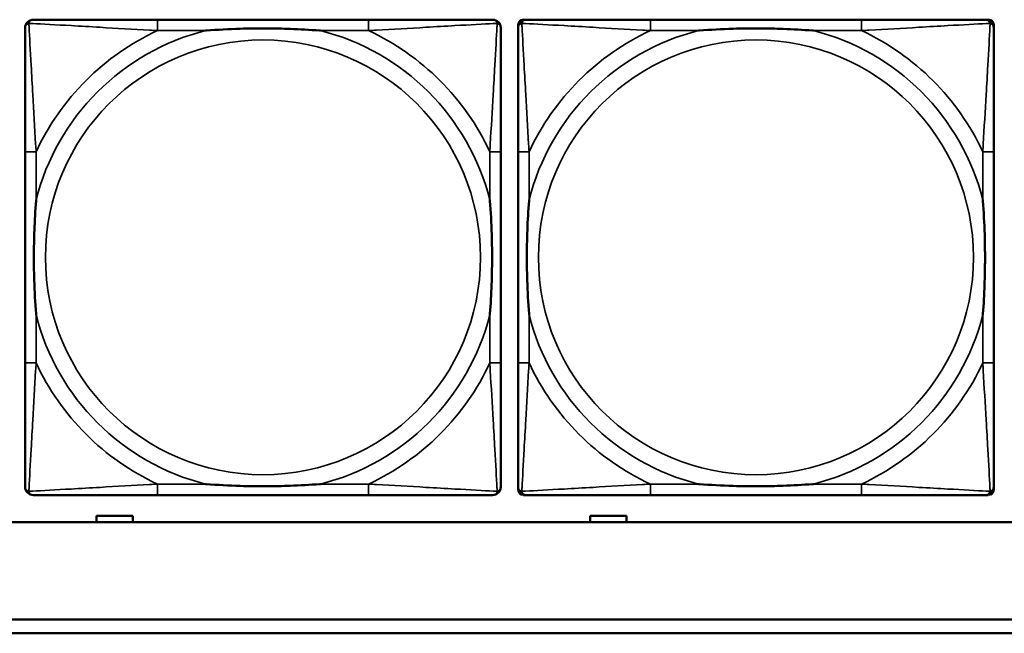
# Model space of a CAD drawing. Header units: inches. Extents: x -32 to 29.2, y -14.4 to 22.6.
# Tile 57 of 256: x -15 to -13.6, y -8.7 to -7.8. Entities that reach past the tile are written whole.
import ezdxf

# ---------------------------------------------------------------- set-up
doc = ezdxf.new("R2010")
doc.units = ezdxf.units.IN
doc.header["$MEASUREMENT"] = 0
doc.layers.add('Visible (ANSI)', color=7, linetype='Continuous', lineweight=50)
doc.layers.add('Visible Narrow (ANSI)', color=7, linetype='Continuous', lineweight=35)

msp = doc.modelspace()

# ---------------------------------------------------------------- linework, layer by layer
at = {"layer": 'Visible (ANSI)'}
for p, q in [((-14.4865, -7.8037), (-14.7904, -7.8037)), ((-14.271, -8.4808), (-14.271, -7.8115)), ((-14.2631, -7.8037), (-14.2592, -7.8037)), ((-13.7765, -7.8037), (-14.0804, -7.8037)), ((-13.5978, -7.8037), (-13.5938, -7.8037)), ((-13.586, -7.8115), (-13.586, -7.8155)), ((-14.981, -7.9942), (-14.981, -8.2982)), ((-14.296, -8.2982), (-14.296, -7.9942)), ((-14.271, -7.9942), (-14.271, -8.2982)), ((-13.586, -8.2982), (-13.586, -7.9942)), ((-13.586, -8.4769), (-13.586, -8.4808)), ((-14.7904, -8.4887), (-14.4865, -8.4887)), ((-13.5938, -8.4887), (-14.2631, -8.4887)), ((-14.0804, -8.4887), (-13.7765, -8.4887)), ((-14.8781, -8.528), (-14.8781, -8.5186)), ((-14.8781, -8.5186), (-14.8261, -8.5186)), ((-14.8261, -8.5186), (-14.8261, -8.528)), ((-14.1671, -8.528), (-14.1671, -8.5186)), ((-14.1671, -8.5186), (-14.1151, -8.5186)), ((-14.1151, -8.5186), (-14.1151, -8.528)), ((-5.0254, -8.528), (-27.8004, -8.528)), ((-16.0129, -8.668), (-5.0254, -8.668)), ((-5.0254, -8.688), (-16.0129, -8.688))]:
    msp.add_line(p, q, dxfattribs=at)
for centre, radius, start, end in [((-14.9692, -7.8155), 0.0118, 90, 180), ((-14.3078, -7.8155), 0.0118, 0, 90), ((-14.2592, -7.8155), 0.0118, 90, 180), ((-14.2631, -7.8115), 0.00787, 90, 180), ((-13.5978, -7.8155), 0.0118, 0, 90), ((-13.5938, -7.8115), 0.00787, 0, 90), ((-14.9692, -8.4769), 0.0118, 180, 270), ((-14.3078, -8.4769), 0.0118, 270, 360), ((-14.2592, -8.4769), 0.0118, 180, 270), ((-13.5978, -8.4769), 0.0118, 270, 360), ((-14.2631, -8.4808), 0.00787, 180, 270), ((-13.5938, -8.4808), 0.00787, 270, 0)]:
    msp.add_arc(centre, radius, start, end, dxfattribs=at)
for points, knots in [([(-14.7904, -7.8037), (-14.794, -7.8037), (-14.7976, -7.8037), (-14.8012, -7.8037), (-14.8344, -7.8037), (-14.8681, -7.8037), (-14.899, -7.8037), (-14.9259, -7.8037), (-14.9515, -7.8037), (-14.9649, -7.8037), (-14.9665, -7.8037), (-14.9679, -7.8037), (-14.9692, -7.8037)], [0, 0, 0, 0, 0.0272471, 0.0272471, 0.0272471, 0.2790553, 0.2790553, 0.2790553, 0.4988354, 0.4988354, 0.4988354, 0.5252205, 0.5252205, 0.5252205, 0.5252205]), ([(-14.3078, -7.8037), (-14.3227, -7.8037), (-14.3643, -7.8037), (-14.4049, -7.8037), (-14.4314, -7.8037), (-14.4593, -7.8037), (-14.4865, -7.8037)], [-0.5252205, -0.5252205, -0.5252205, -0.5252205, -0.20743, -0.20743, -0.20743, 0, 0, 0, 0]), ([(-14.0804, -7.8037), (-14.084, -7.8037), (-14.0876, -7.8037), (-14.0912, -7.8037), (-14.1244, -7.8037), (-14.1581, -7.8037), (-14.189, -7.8037), (-14.2159, -7.8037), (-14.2415, -7.8037), (-14.2549, -7.8037), (-14.2565, -7.8037), (-14.2579, -7.8037), (-14.2592, -7.8037)], [0, 0, 0, 0, 0.0272471, 0.0272471, 0.0272471, 0.2790553, 0.2790553, 0.2790553, 0.4988354, 0.4988354, 0.4988354, 0.5252205, 0.5252205, 0.5252205, 0.5252205]), ([(-13.5978, -7.8037), (-13.6127, -7.8037), (-13.6543, -7.8037), (-13.6949, -7.8037), (-13.7214, -7.8037), (-13.7493, -7.8037), (-13.7765, -7.8037)], [-0.5252205, -0.5252205, -0.5252205, -0.5252205, -0.20743, -0.20743, -0.20743, 0, 0, 0, 0]), ([(-14.981, -7.8155), (-14.981, -7.8304), (-14.981, -7.872), (-14.981, -7.9126), (-14.981, -7.9391), (-14.981, -7.967), (-14.981, -7.9942)], [-0.5252205, -0.5252205, -0.5252205, -0.5252205, -0.20743, -0.20743, -0.20743, 0, 0, 0, 0]), ([(-14.7212, -7.8194), (-14.7208, -7.8194), (-14.7203, -7.8194), (-14.7038, -7.8181), (-14.6878, -7.8173), (-14.6648, -7.8165), (-14.6581, -7.8164), (-14.649, -7.8163), (-14.6465, -7.8163), (-14.6424, -7.8163), (-14.6408, -7.8162), (-14.6377, -7.8162), (-14.6361, -7.8162), (-14.6326, -7.8163), (-14.6305, -7.8163), (-14.6243, -7.8163), (-14.6202, -7.8164), (-14.6105, -7.8166), (-14.6049, -7.8168), (-14.5851, -7.8175), (-14.5711, -7.8183), (-14.5566, -7.8194), (-14.5562, -7.8194), (-14.5557, -7.8194)], [-0.416114, -0.416114, -0.416114, -0.416114, -0.4127691, -0.4127691, -0.2896446, -0.2896446, -0.2388934, -0.2388934, -0.2201881, -0.2201881, -0.2080204, -0.2080204, -0.196499, -0.196499, -0.1809939, -0.1809939, -0.149741, -0.149741, -0.1073162, -0.1073162, 0, 0, 0.0033356, 0.0033356, 0.0033356, 0.0033356]), ([(-14.296, -7.9942), (-14.296, -7.9907), (-14.296, -7.9871), (-14.296, -7.9835), (-14.296, -7.9503), (-14.296, -7.9166), (-14.296, -7.8857), (-14.296, -7.8588), (-14.296, -7.8332), (-14.296, -7.8198), (-14.296, -7.8182), (-14.296, -7.8167), (-14.296, -7.8155)], [0, 0, 0, 0, 0.0272471, 0.0272471, 0.0272471, 0.2790553, 0.2790553, 0.2790553, 0.4988354, 0.4988354, 0.4988354, 0.5252205, 0.5252205, 0.5252205, 0.5252205]), ([(-14.271, -7.8155), (-14.271, -7.8304), (-14.271, -7.872), (-14.271, -7.9126), (-14.271, -7.9391), (-14.271, -7.967), (-14.271, -7.9942)], [-0.5252205, -0.5252205, -0.5252205, -0.5252205, -0.20743, -0.20743, -0.20743, 0, 0, 0, 0]), ([(-14.0112, -7.8194), (-14.0108, -7.8194), (-14.0103, -7.8194), (-13.9938, -7.8181), (-13.9778, -7.8173), (-13.9548, -7.8165), (-13.9481, -7.8164), (-13.939, -7.8163), (-13.9365, -7.8163), (-13.9324, -7.8163), (-13.9308, -7.8162), (-13.9277, -7.8162), (-13.9261, -7.8162), (-13.9226, -7.8163), (-13.9205, -7.8163), (-13.9143, -7.8163), (-13.9102, -7.8164), (-13.9005, -7.8166), (-13.8949, -7.8168), (-13.8751, -7.8175), (-13.8611, -7.8183), (-13.8466, -7.8194), (-13.8462, -7.8194), (-13.8457, -7.8194)], [-0.416114, -0.416114, -0.416114, -0.416114, -0.4127691, -0.4127691, -0.2896446, -0.2896446, -0.2388934, -0.2388934, -0.2201881, -0.2201881, -0.2080204, -0.2080204, -0.196499, -0.196499, -0.1809939, -0.1809939, -0.149741, -0.149741, -0.1073162, -0.1073162, 0, 0, 0.0033356, 0.0033356, 0.0033356, 0.0033356]), ([(-13.586, -7.9942), (-13.586, -7.9907), (-13.586, -7.9871), (-13.586, -7.9835), (-13.586, -7.9503), (-13.586, -7.9166), (-13.586, -7.8857), (-13.586, -7.8588), (-13.586, -7.8332), (-13.586, -7.8198), (-13.586, -7.8182), (-13.586, -7.8167), (-13.586, -7.8155)], [0, 0, 0, 0, 0.0272471, 0.0272471, 0.0272471, 0.2790553, 0.2790553, 0.2790553, 0.4988354, 0.4988354, 0.4988354, 0.5252205, 0.5252205, 0.5252205, 0.5252205]), ([(-14.9652, -8.2289), (-14.9653, -8.2285), (-14.9653, -8.2281), (-14.9666, -8.2116), (-14.9674, -8.1955), (-14.9681, -8.1725), (-14.9683, -8.1658), (-14.9684, -8.1567), (-14.9684, -8.1542), (-14.9684, -8.1501), (-14.9684, -8.1485), (-14.9684, -8.1454), (-14.9684, -8.1439), (-14.9684, -8.1403), (-14.9684, -8.1382), (-14.9683, -8.1321), (-14.9683, -8.1279), (-14.9681, -8.1182), (-14.9679, -8.1126), (-14.9672, -8.0928), (-14.9664, -8.0788), (-14.9653, -8.0643), (-14.9653, -8.0639), (-14.9652, -8.0634)], [-0.416114, -0.416114, -0.416114, -0.416114, -0.4127691, -0.4127691, -0.2896446, -0.2896446, -0.2388934, -0.2388934, -0.2201881, -0.2201881, -0.2080204, -0.2080204, -0.196499, -0.196499, -0.1809939, -0.1809939, -0.149741, -0.149741, -0.1073162, -0.1073162, 0, 0, 0.0033356, 0.0033356, 0.0033356, 0.0033356]), ([(-14.3117, -8.0634), (-14.3117, -8.0639), (-14.3116, -8.0643), (-14.3104, -8.0808), (-14.3095, -8.0969), (-14.3088, -8.1198), (-14.3087, -8.1265), (-14.3086, -8.1357), (-14.3086, -8.1382), (-14.3085, -8.1423), (-14.3085, -8.1439), (-14.3085, -8.147), (-14.3085, -8.1485), (-14.3085, -8.1521), (-14.3086, -8.1541), (-14.3086, -8.1603), (-14.3087, -8.1644), (-14.3089, -8.1742), (-14.309, -8.1798), (-14.3098, -8.1995), (-14.3105, -8.2136), (-14.3116, -8.2281), (-14.3117, -8.2285), (-14.3117, -8.2289)], [-0.416114, -0.416114, -0.416114, -0.416114, -0.4127691, -0.4127691, -0.2896446, -0.2896446, -0.2388934, -0.2388934, -0.2201881, -0.2201881, -0.2080204, -0.2080204, -0.196499, -0.196499, -0.1809939, -0.1809939, -0.149741, -0.149741, -0.1073162, -0.1073162, 0, 0, 0.0033356, 0.0033356, 0.0033356, 0.0033356]), ([(-14.2552, -8.2289), (-14.2553, -8.2285), (-14.2553, -8.2281), (-14.2566, -8.2116), (-14.2574, -8.1955), (-14.2581, -8.1725), (-14.2583, -8.1658), (-14.2584, -8.1567), (-14.2584, -8.1542), (-14.2584, -8.1501), (-14.2584, -8.1485), (-14.2584, -8.1454), (-14.2584, -8.1439), (-14.2584, -8.1403), (-14.2584, -8.1382), (-14.2583, -8.1321), (-14.2583, -8.1279), (-14.2581, -8.1182), (-14.2579, -8.1126), (-14.2572, -8.0928), (-14.2564, -8.0788), (-14.2553, -8.0643), (-14.2553, -8.0639), (-14.2552, -8.0634)], [-0.416114, -0.416114, -0.416114, -0.416114, -0.4127691, -0.4127691, -0.2896446, -0.2896446, -0.2388934, -0.2388934, -0.2201881, -0.2201881, -0.2080204, -0.2080204, -0.196499, -0.196499, -0.1809939, -0.1809939, -0.149741, -0.149741, -0.1073162, -0.1073162, 0, 0, 0.0033356, 0.0033356, 0.0033356, 0.0033356]), ([(-13.6017, -8.0634), (-13.6017, -8.0639), (-13.6016, -8.0643), (-13.6004, -8.0808), (-13.5995, -8.0969), (-13.5988, -8.1198), (-13.5987, -8.1265), (-13.5986, -8.1357), (-13.5986, -8.1382), (-13.5985, -8.1423), (-13.5985, -8.1439), (-13.5985, -8.147), (-13.5985, -8.1485), (-13.5985, -8.1521), (-13.5986, -8.1541), (-13.5986, -8.1603), (-13.5987, -8.1644), (-13.5989, -8.1742), (-13.599, -8.1798), (-13.5998, -8.1995), (-13.6005, -8.2136), (-13.6016, -8.2281), (-13.6017, -8.2285), (-13.6017, -8.2289)], [-0.416114, -0.416114, -0.416114, -0.416114, -0.4127691, -0.4127691, -0.2896446, -0.2896446, -0.2388934, -0.2388934, -0.2201881, -0.2201881, -0.2080204, -0.2080204, -0.196499, -0.196499, -0.1809939, -0.1809939, -0.149741, -0.149741, -0.1073162, -0.1073162, 0, 0, 0.0033356, 0.0033356, 0.0033356, 0.0033356]), ([(-14.981, -8.2982), (-14.981, -8.3254), (-14.981, -8.3532), (-14.981, -8.3798), (-14.981, -8.4204), (-14.981, -8.462), (-14.981, -8.4769)], [3.9382945, 3.9382945, 3.9382945, 3.9382945, 4.1457245, 4.1457245, 4.1457245, 4.463515, 4.463515, 4.463515, 4.463515]), ([(-14.296, -8.4769), (-14.296, -8.462), (-14.296, -8.4204), (-14.296, -8.3798), (-14.296, -8.3532), (-14.296, -8.3254), (-14.296, -8.2982)], [-0.5252205, -0.5252205, -0.5252205, -0.5252205, -0.20743, -0.20743, -0.20743, 0, 0, 0, 0]), ([(-14.271, -8.2982), (-14.271, -8.3254), (-14.271, -8.3532), (-14.271, -8.3798), (-14.271, -8.4204), (-14.271, -8.462), (-14.271, -8.4769)], [3.9382945, 3.9382945, 3.9382945, 3.9382945, 4.1457245, 4.1457245, 4.1457245, 4.463515, 4.463515, 4.463515, 4.463515]), ([(-13.586, -8.4769), (-13.586, -8.462), (-13.586, -8.4204), (-13.586, -8.3798), (-13.586, -8.3532), (-13.586, -8.3254), (-13.586, -8.2982)], [-0.5252205, -0.5252205, -0.5252205, -0.5252205, -0.20743, -0.20743, -0.20743, 0, 0, 0, 0]), ([(-14.5557, -8.473), (-14.5562, -8.473), (-14.5566, -8.473), (-14.5711, -8.4741), (-14.5851, -8.4749), (-14.6049, -8.4756), (-14.6105, -8.4758), (-14.6202, -8.476), (-14.6243, -8.4761), (-14.6305, -8.4761), (-14.6326, -8.4761), (-14.6361, -8.4761), (-14.6377, -8.4761), (-14.6408, -8.4761), (-14.6424, -8.4761), (-14.6465, -8.4761), (-14.649, -8.4761), (-14.6581, -8.476), (-14.6648, -8.4758), (-14.6878, -8.4751), (-14.7038, -8.4743), (-14.7203, -8.473), (-14.7208, -8.473), (-14.7212, -8.473)], [-0.4149464, -0.4149464, -0.4149464, -0.4149464, -0.41162, -0.41162, -0.3046026, -0.3046026, -0.2622958, -0.2622958, -0.23113, -0.23113, -0.215668, -0.215668, -0.2041787, -0.2041787, -0.1920448, -0.1920448, -0.1733916, -0.1733916, -0.1227817, -0.1227817, 0, 0, 0.0033356, 0.0033356, 0.0033356, 0.0033356]), ([(-13.8457, -8.473), (-13.8462, -8.473), (-13.8466, -8.473), (-13.8611, -8.4741), (-13.8751, -8.4749), (-13.8949, -8.4756), (-13.9005, -8.4758), (-13.9102, -8.476), (-13.9143, -8.4761), (-13.9205, -8.4761), (-13.9226, -8.4761), (-13.9261, -8.4761), (-13.9277, -8.4761), (-13.9308, -8.4761), (-13.9324, -8.4761), (-13.9365, -8.4761), (-13.939, -8.4761), (-13.9481, -8.476), (-13.9548, -8.4758), (-13.9778, -8.4751), (-13.9938, -8.4743), (-14.0103, -8.473), (-14.0108, -8.473), (-14.0112, -8.473)], [-0.4149464, -0.4149464, -0.4149464, -0.4149464, -0.41162, -0.41162, -0.3046026, -0.3046026, -0.2622958, -0.2622958, -0.23113, -0.23113, -0.215668, -0.215668, -0.2041787, -0.2041787, -0.1920448, -0.1920448, -0.1733916, -0.1733916, -0.1227817, -0.1227817, 0, 0, 0.0033356, 0.0033356, 0.0033356, 0.0033356]), ([(-14.9692, -8.4887), (-14.9543, -8.4887), (-14.9127, -8.4887), (-14.872, -8.4887), (-14.8455, -8.4887), (-14.8177, -8.4887), (-14.7904, -8.4887)], [-0.5252205, -0.5252205, -0.5252205, -0.5252205, -0.20743, -0.20743, -0.20743, 0, 0, 0, 0]), ([(-14.4865, -8.4887), (-14.4593, -8.4887), (-14.4314, -8.4887), (-14.4049, -8.4887), (-14.3643, -8.4887), (-14.3227, -8.4887), (-14.3078, -8.4887)], [3.9382945, 3.9382945, 3.9382945, 3.9382945, 4.1457245, 4.1457245, 4.1457245, 4.463515, 4.463515, 4.463515, 4.463515]), ([(-14.2592, -8.4887), (-14.2443, -8.4887), (-14.2027, -8.4887), (-14.162, -8.4887), (-14.1355, -8.4887), (-14.1077, -8.4887), (-14.0804, -8.4887)], [-0.5252205, -0.5252205, -0.5252205, -0.5252205, -0.20743, -0.20743, -0.20743, 0, 0, 0, 0]), ([(-13.7765, -8.4887), (-13.7493, -8.4887), (-13.7214, -8.4887), (-13.6949, -8.4887), (-13.6543, -8.4887), (-13.6127, -8.4887), (-13.5978, -8.4887)], [3.9382945, 3.9382945, 3.9382945, 3.9382945, 4.1457245, 4.1457245, 4.1457245, 4.463515, 4.463515, 4.463515, 4.463515])]:
    msp.add_open_spline(points, degree=3, knots=knots, dxfattribs=at)
at = {"layer": 'Visible Narrow (ANSI)'}
for p, q in [((-14.7904, -7.8037), (-14.7904, -7.8194)), ((-14.4865, -7.8037), (-14.4865, -7.8194)), ((-14.0804, -7.8037), (-14.0804, -7.8194)), ((-13.7765, -7.8037), (-13.7765, -7.8194)), ((-14.7904, -7.8194), (-14.7212, -7.8194)), ((-14.5557, -7.8194), (-14.4865, -7.8194)), ((-14.0804, -7.8194), (-14.0112, -7.8194)), ((-13.8457, -7.8194), (-13.7765, -7.8194)), ((-14.9652, -7.9942), (-14.981, -7.9942)), ((-14.9652, -8.0634), (-14.9652, -7.9942)), ((-14.296, -7.9942), (-14.3117, -7.9942)), ((-14.3117, -7.9942), (-14.3117, -8.0634)), ((-14.2552, -7.9942), (-14.271, -7.9942)), ((-14.2552, -8.0634), (-14.2552, -7.9942)), ((-13.586, -7.9942), (-13.6017, -7.9942)), ((-13.6017, -7.9942), (-13.6017, -8.0634)), ((-14.9652, -8.2982), (-14.9652, -8.2289)), ((-14.3117, -8.2289), (-14.3117, -8.2982)), ((-14.2552, -8.2982), (-14.2552, -8.2289)), ((-13.6017, -8.2289), (-13.6017, -8.2982)), ((-14.9652, -8.2982), (-14.981, -8.2982)), ((-14.296, -8.2982), (-14.3117, -8.2982)), ((-14.2552, -8.2982), (-14.271, -8.2982)), ((-13.586, -8.2982), (-13.6017, -8.2982)), ((-14.7904, -8.473), (-14.7904, -8.4887)), ((-14.7212, -8.473), (-14.7904, -8.473)), ((-14.4865, -8.473), (-14.5557, -8.473)), ((-14.4865, -8.473), (-14.4865, -8.4887)), ((-14.0804, -8.473), (-14.0804, -8.4887)), ((-14.0112, -8.473), (-14.0804, -8.473)), ((-13.7765, -8.473), (-13.8457, -8.473)), ((-13.7765, -8.473), (-13.7765, -8.4887))]:
    msp.add_line(p, q, dxfattribs=at)
for centre in [(-14.6385, -8.1462), (-13.9285, -8.1462)]:
    msp.add_circle(centre, 0.3133, dxfattribs=at)
for centre, radius, start, end in [((-14.6385, -8.1462), 0.3371, 104.2103, 165.7897), ((-14.6385, -8.1462), 0.3604, 114.9407, 155.0593), ((-14.6385, -8.1462), 0.3371, 14.2103, 75.7897), ((-14.6385, -8.1462), 0.3604, 24.9407, 65.0593), ((-13.9285, -8.1462), 0.3371, 104.2103, 165.7897), ((-13.9285, -8.1462), 0.3604, 114.9407, 155.0593), ((-13.9285, -8.1462), 0.3371, 14.2103, 75.7897), ((-13.9285, -8.1462), 0.3604, 24.9407, 65.0593), ((-14.6385, -8.1462), 0.3371, 194.2103, 255.7897), ((-14.6385, -8.1462), 0.3371, 284.2103, 345.7897), ((-13.9285, -8.1462), 0.3371, 194.2103, 255.7897), ((-13.9285, -8.1462), 0.3371, 284.2103, 345.7897), ((-14.6385, -8.1462), 0.3604, 204.9407, 245.0593), ((-14.6385, -8.1462), 0.3604, 294.9407, 335.0593), ((-13.9285, -8.1462), 0.3604, 204.9407, 245.0593), ((-13.9285, -8.1462), 0.3604, 294.9407, 335.0593)]:
    msp.add_arc(centre, radius, start, end, dxfattribs=at)
for points, knots in [([(-14.981, -7.8155), (-14.981, -7.8149), (-14.9809, -7.8143), (-14.9807, -7.8133), (-14.9805, -7.8129), (-14.9802, -7.8122), (-14.98, -7.812), (-14.9798, -7.8116), (-14.9797, -7.8115), (-14.9793, -7.8111), (-14.9791, -7.8108), (-14.9784, -7.8102), (-14.9779, -7.8099), (-14.9768, -7.8093), (-14.9763, -7.8091), (-14.9757, -7.809)], [-0.02627331, -0.02627331, -0.02627331, -0.02627331, -0.02158775, -0.02158775, -0.01736415, -0.01736415, -0.0147244, -0.0147244, -0.01307456, -0.01307456, -0.00977487, -0.00977487, -0.00449537, -0.00449537, 0.00012419, 0.00012419, 0.00012419, 0.00012419]), ([(-14.9757, -7.809), (-14.9755, -7.8084), (-14.9753, -7.8078), (-14.9748, -7.8068), (-14.9744, -7.8063), (-14.9738, -7.8056), (-14.9736, -7.8053), (-14.9732, -7.805), (-14.973, -7.8049), (-14.9727, -7.8046), (-14.9724, -7.8045), (-14.9718, -7.8042), (-14.9713, -7.804), (-14.9703, -7.8037), (-14.9698, -7.8037), (-14.9692, -7.8037)], [-0.00012419, -0.00012419, -0.00012419, -0.00012419, 0.00449537, 0.00449537, 0.00977487, 0.00977487, 0.01307456, 0.01307456, 0.0147244, 0.0147244, 0.01736415, 0.01736415, 0.02158775, 0.02158775, 0.02627331, 0.02627331, 0.02627331, 0.02627331]), ([(-14.9652, -7.9942), (-14.9654, -7.9905), (-14.9657, -7.9867), (-14.9672, -7.9594), (-14.9686, -7.9352), (-14.9708, -7.8973), (-14.9716, -7.8833), (-14.9736, -7.848), (-14.9747, -7.8279), (-14.9755, -7.8125), (-14.9756, -7.8107), (-14.9757, -7.809)], [0, 0, 0, 0, 0.0278591, 0.0278591, 0.201273, 0.201273, 0.3066357, 0.3066357, 0.475216, 0.475216, 0.5007189, 0.5007189, 0.5007189, 0.5007189]), ([(-14.9757, -7.809), (-14.974, -7.809), (-14.9722, -7.8091), (-14.9567, -7.81), (-14.9366, -7.811), (-14.9014, -7.813), (-14.8873, -7.8138), (-14.8495, -7.8161), (-14.8253, -7.8175), (-14.798, -7.819), (-14.7942, -7.8192), (-14.7904, -7.8194)], [-0.5007189, -0.5007189, -0.5007189, -0.5007189, -0.475216, -0.475216, -0.3066357, -0.3066357, -0.201273, -0.201273, -0.0278591, -0.0278591, 0, 0, 0, 0]), ([(-14.4865, -7.8194), (-14.4828, -7.8192), (-14.479, -7.819), (-14.4516, -7.8175), (-14.4275, -7.8161), (-14.3896, -7.8138), (-14.3756, -7.813), (-14.3403, -7.811), (-14.3202, -7.81), (-14.3048, -7.8091), (-14.3029, -7.809), (-14.3012, -7.809)], [0, 0, 0, 0, 0.0278591, 0.0278591, 0.201273, 0.201273, 0.3066357, 0.3066357, 0.475216, 0.475216, 0.5007189, 0.5007189, 0.5007189, 0.5007189]), ([(-14.3012, -7.809), (-14.3013, -7.8107), (-14.3014, -7.8125), (-14.3022, -7.8279), (-14.3033, -7.848), (-14.3053, -7.8833), (-14.3061, -7.8973), (-14.3083, -7.9352), (-14.3098, -7.9594), (-14.3113, -7.9867), (-14.3115, -7.9905), (-14.3117, -7.9942)], [-0.5007189, -0.5007189, -0.5007189, -0.5007189, -0.475216, -0.475216, -0.3066357, -0.3066357, -0.201273, -0.201273, -0.0278591, -0.0278591, 0, 0, 0, 0]), ([(-14.3078, -7.8037), (-14.3072, -7.8037), (-14.3066, -7.8037), (-14.3056, -7.804), (-14.3052, -7.8042), (-14.3045, -7.8045), (-14.3043, -7.8046), (-14.3039, -7.8049), (-14.3038, -7.805), (-14.3034, -7.8053), (-14.3031, -7.8056), (-14.3025, -7.8063), (-14.3022, -7.8068), (-14.3016, -7.8078), (-14.3014, -7.8084), (-14.3012, -7.809)], [-0.02627331, -0.02627331, -0.02627331, -0.02627331, -0.02158775, -0.02158775, -0.01736415, -0.01736415, -0.0147244, -0.0147244, -0.01307456, -0.01307456, -0.00977487, -0.00977487, -0.00449537, -0.00449537, 0.00012419, 0.00012419, 0.00012419, 0.00012419]), ([(-14.3012, -7.809), (-14.3007, -7.8091), (-14.3001, -7.8093), (-14.2991, -7.8099), (-14.2986, -7.8102), (-14.2979, -7.8108), (-14.2976, -7.8111), (-14.2973, -7.8115), (-14.2972, -7.8116), (-14.2969, -7.812), (-14.2968, -7.8122), (-14.2964, -7.8129), (-14.2963, -7.8133), (-14.296, -7.8143), (-14.296, -7.8149), (-14.296, -7.8155)], [-0.00012419, -0.00012419, -0.00012419, -0.00012419, 0.00449537, 0.00449537, 0.00977487, 0.00977487, 0.01307456, 0.01307456, 0.0147244, 0.0147244, 0.01736415, 0.01736415, 0.02158775, 0.02158775, 0.02627331, 0.02627331, 0.02627331, 0.02627331]), ([(-14.271, -7.8155), (-14.271, -7.8149), (-14.2709, -7.8143), (-14.2707, -7.8133), (-14.2705, -7.8129), (-14.2702, -7.8122), (-14.27, -7.812), (-14.2698, -7.8116), (-14.2697, -7.8115), (-14.2693, -7.8111), (-14.2691, -7.8108), (-14.2684, -7.8102), (-14.2679, -7.8099), (-14.2668, -7.8093), (-14.2663, -7.8091), (-14.2657, -7.809)], [-0.02627331, -0.02627331, -0.02627331, -0.02627331, -0.02158775, -0.02158775, -0.01736415, -0.01736415, -0.0147244, -0.0147244, -0.01307456, -0.01307456, -0.00977487, -0.00977487, -0.00449537, -0.00449537, 0.00012419, 0.00012419, 0.00012419, 0.00012419]), ([(-14.2657, -7.809), (-14.2655, -7.8084), (-14.2653, -7.8078), (-14.2648, -7.8068), (-14.2644, -7.8063), (-14.2638, -7.8056), (-14.2636, -7.8053), (-14.2632, -7.805), (-14.263, -7.8049), (-14.2627, -7.8046), (-14.2624, -7.8045), (-14.2618, -7.8042), (-14.2613, -7.804), (-14.2603, -7.8037), (-14.2598, -7.8037), (-14.2592, -7.8037)], [-0.00012419, -0.00012419, -0.00012419, -0.00012419, 0.00449537, 0.00449537, 0.00977487, 0.00977487, 0.01307456, 0.01307456, 0.0147244, 0.0147244, 0.01736415, 0.01736415, 0.02158775, 0.02158775, 0.02627331, 0.02627331, 0.02627331, 0.02627331]), ([(-14.2552, -7.9942), (-14.2554, -7.9905), (-14.2557, -7.9867), (-14.2572, -7.9594), (-14.2586, -7.9352), (-14.2608, -7.8973), (-14.2616, -7.8833), (-14.2636, -7.848), (-14.2647, -7.8279), (-14.2655, -7.8125), (-14.2656, -7.8107), (-14.2657, -7.809)], [0, 0, 0, 0, 0.0278591, 0.0278591, 0.201273, 0.201273, 0.3066357, 0.3066357, 0.475216, 0.475216, 0.5007189, 0.5007189, 0.5007189, 0.5007189]), ([(-14.2657, -7.809), (-14.264, -7.809), (-14.2622, -7.8091), (-14.2467, -7.81), (-14.2266, -7.811), (-14.1914, -7.813), (-14.1773, -7.8138), (-14.1395, -7.8161), (-14.1153, -7.8175), (-14.088, -7.819), (-14.0842, -7.8192), (-14.0804, -7.8194)], [-0.5007189, -0.5007189, -0.5007189, -0.5007189, -0.475216, -0.475216, -0.3066357, -0.3066357, -0.201273, -0.201273, -0.0278591, -0.0278591, 0, 0, 0, 0]), ([(-13.7765, -7.8194), (-13.7728, -7.8192), (-13.769, -7.819), (-13.7416, -7.8175), (-13.7175, -7.8161), (-13.6796, -7.8138), (-13.6656, -7.813), (-13.6303, -7.811), (-13.6102, -7.81), (-13.5948, -7.8091), (-13.5929, -7.809), (-13.5912, -7.809)], [0, 0, 0, 0, 0.0278591, 0.0278591, 0.201273, 0.201273, 0.3066357, 0.3066357, 0.475216, 0.475216, 0.5007189, 0.5007189, 0.5007189, 0.5007189]), ([(-13.5912, -7.809), (-13.5913, -7.8107), (-13.5914, -7.8125), (-13.5922, -7.8279), (-13.5933, -7.848), (-13.5953, -7.8833), (-13.5961, -7.8973), (-13.5983, -7.9352), (-13.5998, -7.9594), (-13.6013, -7.9867), (-13.6015, -7.9905), (-13.6017, -7.9942)], [-0.5007189, -0.5007189, -0.5007189, -0.5007189, -0.475216, -0.475216, -0.3066357, -0.3066357, -0.201273, -0.201273, -0.0278591, -0.0278591, 0, 0, 0, 0]), ([(-13.5978, -7.8037), (-13.5972, -7.8037), (-13.5966, -7.8037), (-13.5956, -7.804), (-13.5952, -7.8042), (-13.5945, -7.8045), (-13.5943, -7.8046), (-13.5939, -7.8049), (-13.5938, -7.805), (-13.5934, -7.8053), (-13.5931, -7.8056), (-13.5925, -7.8063), (-13.5922, -7.8068), (-13.5916, -7.8078), (-13.5914, -7.8084), (-13.5912, -7.809)], [-0.02627331, -0.02627331, -0.02627331, -0.02627331, -0.02158775, -0.02158775, -0.01736415, -0.01736415, -0.0147244, -0.0147244, -0.01307456, -0.01307456, -0.00977487, -0.00977487, -0.00449537, -0.00449537, 0.00012419, 0.00012419, 0.00012419, 0.00012419]), ([(-13.5912, -7.809), (-13.5907, -7.8091), (-13.5901, -7.8093), (-13.5891, -7.8099), (-13.5886, -7.8102), (-13.5879, -7.8108), (-13.5876, -7.8111), (-13.5873, -7.8115), (-13.5872, -7.8116), (-13.5869, -7.812), (-13.5868, -7.8122), (-13.5864, -7.8129), (-13.5863, -7.8133), (-13.586, -7.8143), (-13.586, -7.8149), (-13.586, -7.8155)], [-0.00012419, -0.00012419, -0.00012419, -0.00012419, 0.00449537, 0.00449537, 0.00977487, 0.00977487, 0.01307456, 0.01307456, 0.0147244, 0.0147244, 0.01736415, 0.01736415, 0.02158775, 0.02158775, 0.02627331, 0.02627331, 0.02627331, 0.02627331]), ([(-14.9757, -8.4834), (-14.9756, -8.4817), (-14.9755, -8.4799), (-14.9747, -8.4645), (-14.9736, -8.4443), (-14.9716, -8.4091), (-14.9708, -8.3951), (-14.9686, -8.3572), (-14.9672, -8.333), (-14.9657, -8.3057), (-14.9654, -8.3019), (-14.9652, -8.2982)], [-4.4390134, -4.4390134, -4.4390134, -4.4390134, -4.4135105, -4.4135105, -4.2449302, -4.2449302, -4.1395675, -4.1395675, -3.9661536, -3.9661536, -3.9382945, -3.9382945, -3.9382945, -3.9382945]), ([(-14.3117, -8.2982), (-14.3115, -8.3019), (-14.3113, -8.3057), (-14.3098, -8.333), (-14.3083, -8.3572), (-14.3061, -8.3951), (-14.3053, -8.4091), (-14.3033, -8.4443), (-14.3022, -8.4645), (-14.3014, -8.4799), (-14.3013, -8.4817), (-14.3012, -8.4834)], [0, 0, 0, 0, 0.0278591, 0.0278591, 0.201273, 0.201273, 0.3066357, 0.3066357, 0.475216, 0.475216, 0.5007189, 0.5007189, 0.5007189, 0.5007189]), ([(-14.2657, -8.4834), (-14.2656, -8.4817), (-14.2655, -8.4799), (-14.2647, -8.4645), (-14.2636, -8.4443), (-14.2616, -8.4091), (-14.2608, -8.3951), (-14.2586, -8.3572), (-14.2572, -8.333), (-14.2557, -8.3057), (-14.2554, -8.3019), (-14.2552, -8.2982)], [-4.4390134, -4.4390134, -4.4390134, -4.4390134, -4.4135105, -4.4135105, -4.2449302, -4.2449302, -4.1395675, -4.1395675, -3.9661536, -3.9661536, -3.9382945, -3.9382945, -3.9382945, -3.9382945]), ([(-13.6017, -8.2982), (-13.6015, -8.3019), (-13.6013, -8.3057), (-13.5998, -8.333), (-13.5983, -8.3572), (-13.5961, -8.3951), (-13.5953, -8.4091), (-13.5933, -8.4443), (-13.5922, -8.4645), (-13.5914, -8.4799), (-13.5913, -8.4817), (-13.5912, -8.4834)], [0, 0, 0, 0, 0.0278591, 0.0278591, 0.201273, 0.201273, 0.3066357, 0.3066357, 0.475216, 0.475216, 0.5007189, 0.5007189, 0.5007189, 0.5007189]), ([(-14.9757, -8.4834), (-14.9763, -8.4832), (-14.9768, -8.483), (-14.9779, -8.4825), (-14.9784, -8.4822), (-14.9791, -8.4816), (-14.9793, -8.4813), (-14.9797, -8.4809), (-14.9798, -8.4808), (-14.98, -8.4804), (-14.9802, -8.4801), (-14.9805, -8.4795), (-14.9807, -8.4791), (-14.9809, -8.4781), (-14.981, -8.4775), (-14.981, -8.4769)], [-0.00012419, -0.00012419, -0.00012419, -0.00012419, 0.00449537, 0.00449537, 0.00977487, 0.00977487, 0.01307456, 0.01307456, 0.0147244, 0.0147244, 0.01736415, 0.01736415, 0.02158775, 0.02158775, 0.02627331, 0.02627331, 0.02627331, 0.02627331]), ([(-14.7904, -8.473), (-14.7942, -8.4732), (-14.798, -8.4734), (-14.8253, -8.4749), (-14.8495, -8.4763), (-14.8873, -8.4785), (-14.9014, -8.4793), (-14.9366, -8.4813), (-14.9567, -8.4824), (-14.9722, -8.4832), (-14.974, -8.4833), (-14.9757, -8.4834)], [0, 0, 0, 0, 0.0278591, 0.0278591, 0.201273, 0.201273, 0.3066357, 0.3066357, 0.475216, 0.475216, 0.5007189, 0.5007189, 0.5007189, 0.5007189]), ([(-14.3012, -8.4834), (-14.3029, -8.4833), (-14.3048, -8.4832), (-14.3202, -8.4824), (-14.3403, -8.4813), (-14.3756, -8.4793), (-14.3896, -8.4785), (-14.4275, -8.4763), (-14.4516, -8.4749), (-14.479, -8.4734), (-14.4828, -8.4732), (-14.4865, -8.473)], [-4.4390134, -4.4390134, -4.4390134, -4.4390134, -4.4135105, -4.4135105, -4.2449302, -4.2449302, -4.1395675, -4.1395675, -3.9661536, -3.9661536, -3.9382945, -3.9382945, -3.9382945, -3.9382945]), ([(-14.296, -8.4769), (-14.296, -8.4775), (-14.296, -8.4781), (-14.2963, -8.4791), (-14.2964, -8.4795), (-14.2968, -8.4801), (-14.2969, -8.4804), (-14.2972, -8.4808), (-14.2973, -8.4809), (-14.2976, -8.4813), (-14.2979, -8.4816), (-14.2986, -8.4822), (-14.2991, -8.4825), (-14.3001, -8.483), (-14.3007, -8.4832), (-14.3012, -8.4834)], [-0.02627331, -0.02627331, -0.02627331, -0.02627331, -0.02158775, -0.02158775, -0.01736415, -0.01736415, -0.0147244, -0.0147244, -0.01307456, -0.01307456, -0.00977487, -0.00977487, -0.00449537, -0.00449537, 0.00012419, 0.00012419, 0.00012419, 0.00012419]), ([(-14.2657, -8.4834), (-14.2663, -8.4832), (-14.2668, -8.483), (-14.2679, -8.4825), (-14.2684, -8.4822), (-14.2691, -8.4816), (-14.2693, -8.4813), (-14.2697, -8.4809), (-14.2698, -8.4808), (-14.27, -8.4804), (-14.2702, -8.4801), (-14.2705, -8.4795), (-14.2707, -8.4791), (-14.2709, -8.4781), (-14.271, -8.4775), (-14.271, -8.4769)], [-0.00012419, -0.00012419, -0.00012419, -0.00012419, 0.00449537, 0.00449537, 0.00977487, 0.00977487, 0.01307456, 0.01307456, 0.0147244, 0.0147244, 0.01736415, 0.01736415, 0.02158775, 0.02158775, 0.02627331, 0.02627331, 0.02627331, 0.02627331]), ([(-14.0804, -8.473), (-14.0842, -8.4732), (-14.088, -8.4734), (-14.1153, -8.4749), (-14.1395, -8.4763), (-14.1773, -8.4785), (-14.1914, -8.4793), (-14.2266, -8.4813), (-14.2467, -8.4824), (-14.2622, -8.4832), (-14.264, -8.4833), (-14.2657, -8.4834)], [0, 0, 0, 0, 0.0278591, 0.0278591, 0.201273, 0.201273, 0.3066357, 0.3066357, 0.475216, 0.475216, 0.5007189, 0.5007189, 0.5007189, 0.5007189]), ([(-13.5912, -8.4834), (-13.5929, -8.4833), (-13.5948, -8.4832), (-13.6102, -8.4824), (-13.6303, -8.4813), (-13.6656, -8.4793), (-13.6796, -8.4785), (-13.7175, -8.4763), (-13.7416, -8.4749), (-13.769, -8.4734), (-13.7728, -8.4732), (-13.7765, -8.473)], [-4.4390134, -4.4390134, -4.4390134, -4.4390134, -4.4135105, -4.4135105, -4.2449302, -4.2449302, -4.1395675, -4.1395675, -3.9661536, -3.9661536, -3.9382945, -3.9382945, -3.9382945, -3.9382945]), ([(-13.586, -8.4769), (-13.586, -8.4775), (-13.586, -8.4781), (-13.5863, -8.4791), (-13.5864, -8.4795), (-13.5868, -8.4801), (-13.5869, -8.4804), (-13.5872, -8.4808), (-13.5873, -8.4809), (-13.5876, -8.4813), (-13.5879, -8.4816), (-13.5886, -8.4822), (-13.5891, -8.4825), (-13.5901, -8.483), (-13.5907, -8.4832), (-13.5912, -8.4834)], [-0.02627331, -0.02627331, -0.02627331, -0.02627331, -0.02158775, -0.02158775, -0.01736415, -0.01736415, -0.0147244, -0.0147244, -0.01307456, -0.01307456, -0.00977487, -0.00977487, -0.00449537, -0.00449537, 0.00012419, 0.00012419, 0.00012419, 0.00012419]), ([(-14.9692, -8.4887), (-14.9698, -8.4887), (-14.9703, -8.4886), (-14.9713, -8.4884), (-14.9718, -8.4882), (-14.9724, -8.4879), (-14.9727, -8.4878), (-14.973, -8.4875), (-14.9732, -8.4874), (-14.9736, -8.487), (-14.9738, -8.4868), (-14.9744, -8.4861), (-14.9748, -8.4856), (-14.9753, -8.4845), (-14.9755, -8.484), (-14.9757, -8.4834)], [-0.02627331, -0.02627331, -0.02627331, -0.02627331, -0.02158775, -0.02158775, -0.01736415, -0.01736415, -0.0147244, -0.0147244, -0.01307456, -0.01307456, -0.00977487, -0.00977487, -0.00449537, -0.00449537, 0.00012419, 0.00012419, 0.00012419, 0.00012419]), ([(-14.3012, -8.4834), (-14.3014, -8.484), (-14.3016, -8.4845), (-14.3022, -8.4856), (-14.3025, -8.4861), (-14.3031, -8.4868), (-14.3034, -8.487), (-14.3038, -8.4874), (-14.3039, -8.4875), (-14.3043, -8.4878), (-14.3045, -8.4879), (-14.3052, -8.4882), (-14.3056, -8.4884), (-14.3066, -8.4886), (-14.3072, -8.4887), (-14.3078, -8.4887)], [-0.00012419, -0.00012419, -0.00012419, -0.00012419, 0.00449537, 0.00449537, 0.00977487, 0.00977487, 0.01307456, 0.01307456, 0.0147244, 0.0147244, 0.01736415, 0.01736415, 0.02158775, 0.02158775, 0.02627331, 0.02627331, 0.02627331, 0.02627331]), ([(-14.2592, -8.4887), (-14.2598, -8.4887), (-14.2603, -8.4886), (-14.2613, -8.4884), (-14.2618, -8.4882), (-14.2624, -8.4879), (-14.2627, -8.4878), (-14.263, -8.4875), (-14.2632, -8.4874), (-14.2636, -8.487), (-14.2638, -8.4868), (-14.2644, -8.4861), (-14.2648, -8.4856), (-14.2653, -8.4845), (-14.2655, -8.484), (-14.2657, -8.4834)], [-0.02627331, -0.02627331, -0.02627331, -0.02627331, -0.02158775, -0.02158775, -0.01736415, -0.01736415, -0.0147244, -0.0147244, -0.01307456, -0.01307456, -0.00977487, -0.00977487, -0.00449537, -0.00449537, 0.00012419, 0.00012419, 0.00012419, 0.00012419]), ([(-13.5912, -8.4834), (-13.5914, -8.484), (-13.5916, -8.4845), (-13.5922, -8.4856), (-13.5925, -8.4861), (-13.5931, -8.4868), (-13.5934, -8.487), (-13.5938, -8.4874), (-13.5939, -8.4875), (-13.5943, -8.4878), (-13.5945, -8.4879), (-13.5952, -8.4882), (-13.5956, -8.4884), (-13.5966, -8.4886), (-13.5972, -8.4887), (-13.5978, -8.4887)], [-0.00012419, -0.00012419, -0.00012419, -0.00012419, 0.00449537, 0.00449537, 0.00977487, 0.00977487, 0.01307456, 0.01307456, 0.0147244, 0.0147244, 0.01736415, 0.01736415, 0.02158775, 0.02158775, 0.02627331, 0.02627331, 0.02627331, 0.02627331])]:
    msp.add_open_spline(points, degree=3, knots=knots, dxfattribs=at)

doc.saveas('drawing.dxf')
